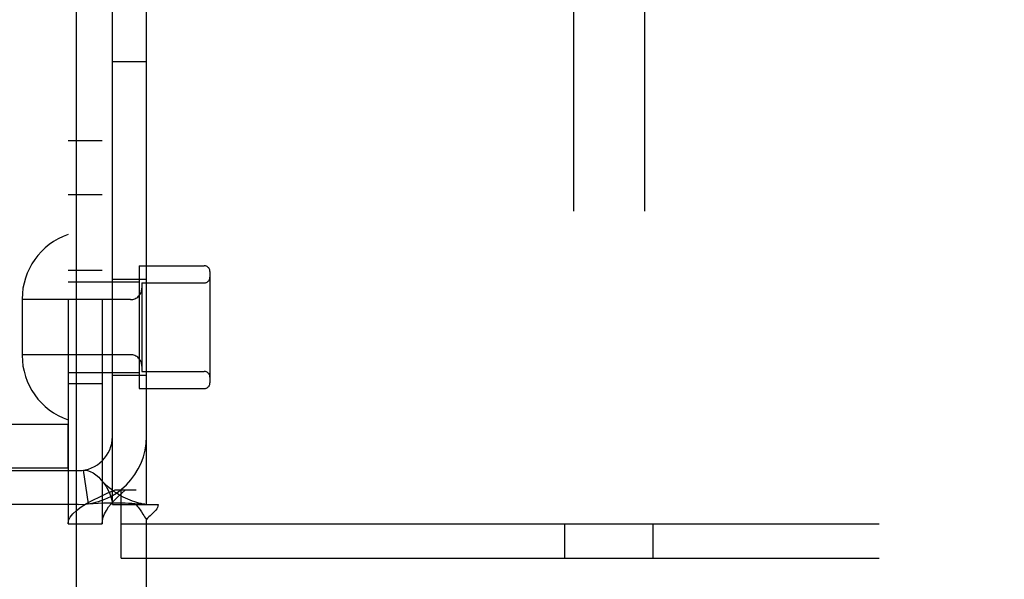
# Model space of a CAD drawing. Header units: inches. Extents: x 0 to 243, y 0 to 157.
# Tile 13 of 69: x 86.822 to 88.557, y 53.776 to 54.762. Entities that reach past the tile are written whole.
import ezdxf

# ---------------------------------------------------------------- set-up
doc = ezdxf.new("R2010")
doc.units = ezdxf.units.IN
doc.header["$LTSCALE"] = 13.357143
doc.header["$MEASUREMENT"] = 0
doc.linetypes.add('HIDDEN', pattern=[0.2, 0.1, -0.1])
doc.layers.add('DEFAULT_2', color=8, linetype='HIDDEN')
doc.layers.add('DOOR_3_ASSEMBLY', color=7, linetype='CONTINUOUS')

msp = doc.modelspace()

# ---------------------------------------------------------------- linework, layer by layer
at = {"layer": 'DEFAULT_2', "color": 8, "linetype": 'HIDDEN'}
for p, q in [((87.798, 58.4319), (87.798, 53.1819)), ((87.923, 58.4319), (87.923, 53.1819)), ((86.9075, 56.9419), (86.9075, 53.8739)), ((86.9675, 56.9419), (86.9675, 53.8739)), ((86.9855, 53.9079), (86.9855, 56.9079)), ((87.0455, 53.9079), (87.0455, 56.9079)), ((86.9855, 54.6879), (87.0455, 54.6879)), ((86.9075, 54.5489), (86.9675, 54.5489)), ((86.9075, 54.4539), (86.9675, 54.4539)), ((86.9675, 54.3204), (86.9075, 54.3204)), ((87.0325, 54.3284), (87.0325, 54.1124)), ((87.0325, 54.3284), (87.1475, 54.3284)), ((87.1575, 54.3184), (87.1575, 54.1224)), ((86.9075, 54.3004), (87.0325, 54.3004)), ((86.9855, 54.3049), (87.0455, 54.3049)), ((87.0375, 54.2984), (87.0375, 54.1424)), ((87.0375, 54.2984), (87.1475, 54.2984)), ((86.8265, 54.2699), (86.8265, 54.1708)), ((87.0175, 54.2689), (86.8265, 54.2689)), ((87.0175, 54.1719), (86.8265, 54.1719)), ((87.0375, 54.1424), (87.1475, 54.1424)), ((86.9075, 54.1404), (87.0325, 54.1404)), ((86.9855, 54.1359), (87.0455, 54.1359)), ((86.9675, 54.1204), (86.9075, 54.1204)), ((87.0325, 54.1124), (87.1475, 54.1124)), ((86.4432, 54.0499), (86.9073, 54.0499)), ((86.9073, 54.0499), (86.9073, 53.9719)), ((86.9073, 53.9719), (86.4432, 53.9719)), ((86.9433, 53.9092), (86.9344, 53.9685)), ((86.5155, 53.9679), (86.9255, 53.9679)), ((86.9904, 53.9339), (87.0275, 53.9339)), ((87.001, 53.8139), (87.001, 53.9339)), ((86.9255, 53.9079), (86.5155, 53.9079)), ((86.9855, 53.9079), (87.0272, 53.9079)), ((87.0272, 53.9079), (87.0663, 53.9079)), ((87.0455, 53.0329), (87.0455, 53.8817)), ((86.9075, 53.8739), (86.9675, 53.8739)), ((87.001, 53.8739), (88.72, 53.8739)), ((87.7825, 53.8139), (87.7825, 53.8739)), ((87.9385, 53.8139), (87.9385, 53.8739)), ((87.001, 53.8139), (88.72, 53.8139))]:
    msp.add_line(p, q, dxfattribs=at)
for points in [[(86.9344, 53.9685), (86.9379, 53.9687), (86.9419, 53.9681), (86.9465, 53.9665), (86.9514, 53.9639), (86.9564, 53.9604), (86.9614, 53.9561), (86.9654, 53.9518)], [(86.9654, 53.9518), (86.966, 53.9512), (86.9704, 53.9457), (86.9744, 53.9398), (86.9781, 53.9334), (86.9812, 53.9267), (86.9836, 53.92), (86.985, 53.9137), (86.9855, 53.9079)], [(87.0425, 53.9085), (87.0394, 53.909), (87.036, 53.9097), (87.0324, 53.9105), (87.0287, 53.9115), (87.0248, 53.9127), (87.0209, 53.914), (87.0169, 53.9156), (87.0128, 53.9173), (87.0087, 53.9191), (87.0046, 53.9212), (87.0004, 53.9234), (86.9963, 53.9259), (86.9922, 53.9285), (86.9881, 53.9313), (86.9841, 53.9343), (86.98, 53.9376), (86.976, 53.9411), (86.9721, 53.9448), (86.9681, 53.9488), (86.9654, 53.9518)], [(86.9075, 53.8739), (86.9084, 53.8799), (86.9112, 53.8859), (86.9159, 53.8919), (86.9223, 53.8979), (86.9304, 53.9039), (86.94, 53.9099), (86.951, 53.9159), (86.9632, 53.9219), (86.9764, 53.9279), (86.9904, 53.9339)], [(86.9675, 53.8739), (86.9679, 53.8799), (86.9694, 53.8859), (86.9717, 53.8919), (86.9749, 53.8979), (86.9789, 53.9039), (86.9837, 53.9099), (86.9892, 53.9159), (86.9953, 53.9219), (87.0019, 53.9279), (87.0089, 53.9339)], [(86.9433, 53.9092), (86.9518, 53.9102), (86.9607, 53.9108), (86.9697, 53.9112), (86.9785, 53.9114), (86.9867, 53.9114), (86.9943, 53.9113), (87.0013, 53.9111), (87.0078, 53.9109), (87.0139, 53.9106), (87.0197, 53.9103), (87.0252, 53.91), (87.0302, 53.9096), (87.0347, 53.9093), (87.0385, 53.9089), (87.0415, 53.9086), (87.0431, 53.9084)], [(87.0272, 53.9079), (87.0293, 53.9055), (87.0312, 53.9032), (87.0329, 53.9011), (87.0344, 53.899), (87.0357, 53.897), (87.0369, 53.895)], [(87.0425, 53.9085), (87.0437, 53.9083), (87.045, 53.9081), (87.0455, 53.9079)], [(87.0663, 53.9079), (87.0658, 53.9055), (87.0649, 53.9031), (87.0636, 53.9007), (87.062, 53.8984), (87.0603, 53.8963), (87.0584, 53.8944), (87.0564, 53.8924)], [(87.0369, 53.895), (87.0394, 53.891), (87.0408, 53.8887), (87.0424, 53.8863), (87.0439, 53.8839), (87.0455, 53.8817)], [(87.0564, 53.8924), (87.0519, 53.8884), (87.0496, 53.8862), (87.0475, 53.884), (87.0455, 53.8817)]]:
    msp.add_lwpolyline(points, dxfattribs=at)
for centre, radius, start, end in [((86.9465, 54.2699), 0.12, 108.9656, 180), ((87.1475, 54.3184), 0.01, 0, 90), ((87.1475, 54.3084), 0.01, 270, 360), ((87.0175, 54.2889), 0.02, 270, 360), ((86.9465, 54.1708), 0.12, 180, 251.0344), ((87.0175, 54.1519), 0.02, 0, 90), ((87.1475, 54.1324), 0.01, 0, 90), ((87.1475, 54.1224), 0.01, 270, 360), ((86.9255, 54.0279), 0.12, 270, 360), ((86.9255, 54.0279), 0.06, 270, 360)]:
    msp.add_arc(centre, radius, start, end, dxfattribs=at)
at = {"layer": 'DOOR_3_ASSEMBLY', "color": 3, "linetype": 'Continuous'}
msp.add_line((86.922, 92.5539), (86.922, 18.2619), dxfattribs=at)

doc.saveas('drawing.dxf')
